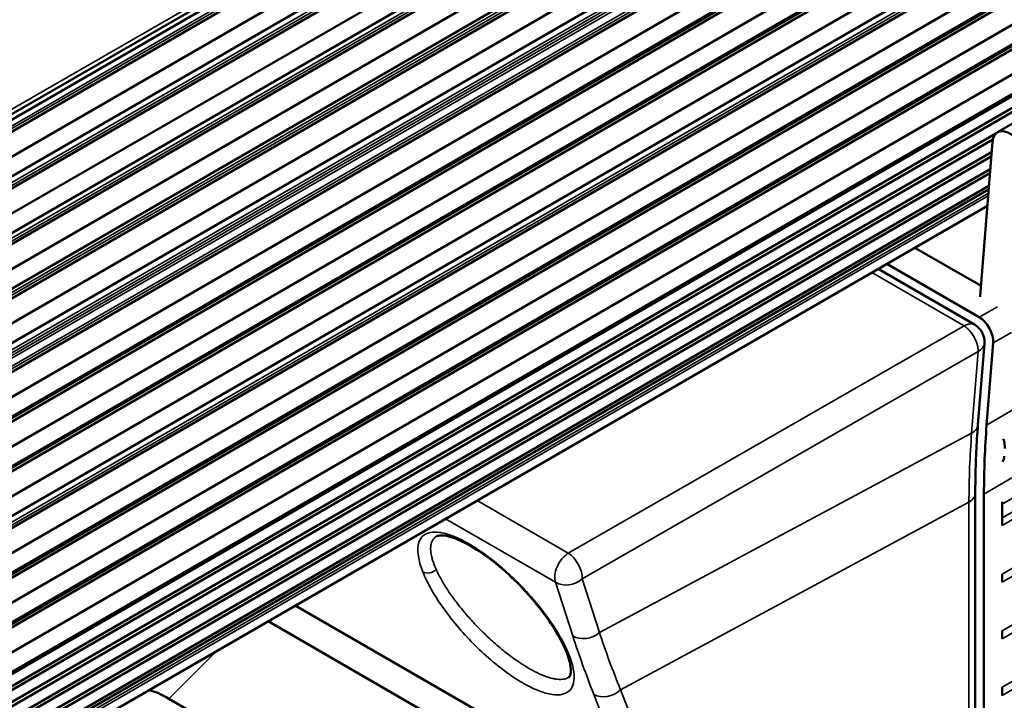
# Paper-space layout 'Sheet_1' of a CAD drawing. Header units: millimetres. Extents: x 0 to 118, y 0 to 118.
# Tile 197 of 206: x 83.5 to 85.46, y 84.97 to 86.32. Entities that reach past the tile are written whole.
import ezdxf

# ---------------------------------------------------------------- set-up
doc = ezdxf.new("R2010")
doc.units = ezdxf.units.MM
doc.layers.add('Visible (ANSI)', color=7, linetype='Continuous', lineweight=50)
doc.layers.add('Visible Narrow (ANSI)', color=7, linetype='Continuous', lineweight=35)

psp = doc.layouts.new('Sheet_1')

# ---------------------------------------------------------------- linework, layer by layer
at = {"layer": 'Visible (ANSI)'}
for p, q in [((107.14868, 99.79436), (79.83877, 84.02697)), ((107.08251, 99.74531), (79.79616, 83.99153)), ((107.0161, 99.68307), (79.7932, 83.96592)), ((79.78706, 83.91276), (107.05845, 99.65828)), ((107.06883, 99.62479), (79.78222, 83.87085)), ((107.00248, 99.56235), (79.77924, 83.845)), ((79.7731, 83.79184), (107.04484, 99.53756)), ((107.05522, 99.50406), (79.76826, 83.74993)), ((79.76555, 83.72649), (106.98692, 99.44275)), ((79.75942, 83.67333), (107.02927, 99.41796)), ((107.03966, 99.38447), (79.75458, 83.63142)), ((106.9758, 99.32862), (79.75223, 83.61109)), ((79.74609, 83.55793), (107.01815, 99.30384)), ((107.02854, 99.27034), (79.74125, 83.51602)), ((106.95805, 99.17197), (79.73412, 83.45422)), ((79.72798, 83.40106), (107.00041, 99.14719)), ((107.01079, 99.11369), (79.72314, 83.35916)), ((106.9461, 99.06636), (79.7219, 83.34846)), ((79.71577, 83.29531), (106.98845, 99.04158)), ((106.99884, 99.00808), (79.71093, 83.2534)), ((106.93414, 98.96076), (79.70969, 83.24272)), ((79.70356, 83.18956), (106.97649, 98.93598)), ((106.98687, 98.90248), (79.69872, 83.14765)), ((79.69574, 83.12187), (106.92047, 98.84007)), ((79.6896, 83.06871), (106.96282, 98.81529)), ((106.9732, 98.78179), (79.68476, 83.0268)), ((79.68353, 83.01612), (106.9085, 98.73447)), ((79.67739, 82.96297), (106.95085, 98.70968)), ((106.96124, 98.67619), (79.67255, 82.92106)), ((106.89654, 98.62887), (79.67132, 82.91038)), ((79.66518, 82.85722), (106.93889, 98.60408)), ((106.94927, 98.57059), (79.66034, 82.81531)), ((106.84666, 98.50798), (79.65993, 82.81172)), ((79.65986, 82.81118), (106.75583, 98.45504)), ((79.65684, 82.78563), (106.76259, 98.43514)), ((79.65571, 82.77683), (106.75567, 98.42299)), ((85.4466, 86.09695), (101.03635, 95.0977)), ((79.6511, 82.74222), (85.43728, 86.08288)), ((79.65227, 82.75104), (85.44341, 86.09455)), ((85.41231, 85.77211), (85.43654, 86.07785)), ((79.64649, 82.70764), (85.43427, 86.04922)), ((79.64763, 82.71621), (85.43493, 86.05751)), ((79.64302, 82.68161), (85.43227, 86.02403)), ((79.64187, 82.67297), (85.43161, 86.01568)), ((79.63739, 82.63932), (85.42903, 85.98313)), ((79.63841, 82.64699), (85.42962, 85.99054)), ((79.63298, 82.60627), (85.4265, 85.95116)), ((85.2557, 85.88301), (85.2556, 85.88307)), ((85.41386, 85.7917), (85.28208, 85.86778)), ((85.20003, 85.85086), (85.19992, 85.85093)), ((85.18262, 85.84094), (85.18273, 85.84088)), ((85.20911, 85.82565), (85.40104, 85.71484)), ((85.41027, 85.72948), (85.22641, 85.83563)), ((85.4206, 85.67763), (85.40776, 85.51557)), ((85.438, 85.67852), (85.42507, 85.51528)), ((85.40247, 85.37882), (85.40247, 83.45945)), ((85.41977, 83.45773), (85.41977, 85.37825)), ((85.45596, 85.33077), (85.45596, 85.31575)), ((85.45596, 85.21931), (85.45596, 85.20324)), ((84.0241, 85.17194), (84.024, 85.17201)), ((83.97007, 85.14087), (83.97018, 85.14081)), ((84.56642, 84.85952), (84.05051, 85.15673)), ((83.99656, 85.12558), (84.5261, 84.81985)), ((85.45596, 85.1068), (85.45596, 85.09073)), ((83.76329, 85.02136), (83.76358, 85.02165)), ((84.59387, 85.01407), (84.59387, 85.01407)), ((83.70955, 84.99034), (83.70951, 84.99044)), ((85.45596, 84.99429), (85.45596, 84.97822)), ((83.68146, 84.97412), (83.68142, 84.97422)), ((83.79929, 84.97166), (84.35606, 84.65021))]:
    psp.add_line(p, q, dxfattribs=at)
psp.add_arc((85.38135, 85.68074), 0.03937, 355.46972, 60, dxfattribs=at)
for centre, major_axis, ratio, start_param, end_param in [((85.4712, 86.05433), (-0.02461, 0.04262), 0.5773503, 3.8397244, 6.981317), ((85.38458, 85.79092), (-0.01969, 0.0341), 0.5773503, 3.7764225, 3.8397244), ((85.41027, 85.69733), (0.01969, -0.0341), 0.5773503, 0.6981317, 2.3561945), ((86.81171, 84.57461), (0.98425, -1.70477), 0.5773503, 3.8397244, 3.9269908), ((85.43358, 85.48731), (0.01969, -0.0341), 0.5773503, 0.6981732, 1.274074), ((85.43243, 85.47253), (0.01969, -0.0341), 0.5773503, 0.2575281, 0.6994185), ((85.42833, 85.37467), (0.01969, -0.0341), 0.5773503, 0.774272, 0.9084774), ((86.8479, 84.52713), (-0.98425, 1.70477), 0.5773503, 0.7682254, 0.7853982), ((83.83737, 84.87283), (0.11122, -0.11149), 0.3450664, 2.2333507, 2.6262388)]:
    psp.add_ellipse(centre, major_axis=major_axis, ratio=ratio, start_param=start_param, end_param=end_param, dxfattribs=at)
for points, knots in [([(85.40776, 85.51557), (85.40706, 85.5067), (85.40642, 85.49777), (85.4053, 85.47982), (85.4048, 85.4708), (85.40396, 85.45265), (85.4036, 85.44353), (85.40304, 85.4252), (85.40283, 85.41599), (85.40255, 85.39747), (85.40247, 85.38817), (85.40247, 85.37882)], [6.195918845, 6.195918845, 6.195918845, 6.195918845, 6.213372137, 6.213372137, 6.23082543, 6.23082543, 6.248278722, 6.248278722, 6.265732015, 6.265732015, 6.283185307, 6.283185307, 6.283185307, 6.283185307]), ([(84.59085, 85.06106), (84.5861, 85.07372), (84.57896, 85.08828), (84.5606, 85.11905), (84.54907, 85.13569), (84.52289, 85.16883), (84.50786, 85.18576), (84.47702, 85.21667), (84.46086, 85.23115), (84.43002, 85.25555), (84.4149, 85.266), (84.38782, 85.28183), (84.37537, 85.28768), (84.35489, 85.29469), (84.34644, 85.29611), (84.33614, 85.29602), (84.33337, 85.29516), (84.33185, 85.29436)], [0, 0, 0, 0, 0.164678, 0.164678, 0.3330049, 0.3330049, 0.5030568, 0.5030568, 0.6657427, 0.6657427, 0.8187758, 0.8187758, 0.9629518, 0.9629518, 1.0998191, 1.0998191, 1.2083663, 1.2083663, 1.2083663, 1.2083663]), ([(84.59387, 85.01407), (84.59565, 85.0152), (84.59666, 85.01618), (84.59838, 85.02398), (84.59861, 85.02922), (84.5967, 85.04286), (84.59443, 85.05151), (84.59085, 85.06106)], [0, 0, 0, 0, 0.15425953, 0.15425953, 0.27061734, 0.27061734, 0.39477447, 0.39477447, 0.39477447, 0.39477447])]:
    psp.add_open_spline(points, degree=3, knots=knots, dxfattribs=at)
at = {"layer": 'Visible Narrow (ANSI)'}
for p, q in [((79.84671, 84.0412), (107.15663, 99.80858)), ((79.79467, 83.97861), (107.00094, 99.68616)), ((107.00585, 99.68328), (79.79396, 83.97249)), ((106.99223, 99.56256), (79.78, 83.85156)), ((79.7807, 83.85769), (106.98732, 99.56543)), ((106.97667, 99.44296), (79.76631, 83.73305)), ((79.76702, 83.73917), (106.97176, 99.44584)), ((106.96555, 99.32883), (79.75299, 83.61765)), ((79.75369, 83.62377), (106.96064, 99.33171)), ((106.93396, 99.18538), (79.7375, 83.4835)), ((79.7382, 83.48962), (106.92905, 99.18826)), ((106.91997, 99.18845), (79.73888, 83.49544)), ((79.73958, 83.50156), (106.91506, 99.19132)), ((106.9478, 99.17218), (79.73487, 83.46079)), ((79.73558, 83.46691), (106.94289, 99.17506)), ((106.93585, 99.06657), (79.72266, 83.35503)), ((106.92389, 98.96097), (79.71045, 83.24929)), ((106.91022, 98.84028), (79.6965, 83.12844)), ((79.6972, 83.13456), (106.9053, 98.84316)), ((106.89825, 98.73468), (79.68429, 83.02269)), ((106.88629, 98.62908), (79.67208, 82.91695)), ((85.45617, 85.35825), (101.04592, 94.35899)), ((101.04572, 94.33151), (85.45596, 85.33077)), ((85.45596, 85.31575), (101.04572, 94.3165)), ((101.04572, 94.22006), (85.45596, 85.21931)), ((85.45596, 85.20324), (101.04572, 94.20399)), ((101.04572, 94.10755), (85.45596, 85.1068)), ((85.45596, 85.09073), (101.04572, 94.09148)), ((101.04572, 93.99504), (85.45596, 84.99429)), ((85.45596, 84.97822), (101.04572, 93.97897)), ((79.63571, 82.62671), (85.42807, 85.97093)), ((85.42849, 85.97629), (79.63645, 82.63225)), ((85.17021, 85.83365), (85.1701, 85.83371)), ((85.38038, 85.71231), (85.19659, 85.81842)), ((85.41027, 85.72948), (85.44646, 85.75037)), ((85.38038, 85.71231), (84.59325, 85.26065)), ((85.47419, 85.69942), (85.438, 85.67852)), ((84.62096, 85.20972), (85.4081, 85.66138)), ((85.39526, 85.49932), (85.4081, 85.66138)), ((85.42507, 85.51528), (85.48075, 85.54742)), ((84.65513, 85.10325), (85.39526, 85.49932)), ((85.47545, 85.4104), (85.41977, 85.37825)), ((84.38539, 85.38066), (84.3855, 85.3806)), ((84.41188, 85.36536), (84.59325, 85.26065)), ((85.38996, 85.3622), (84.6972, 84.98922)), ((85.38996, 83.44282), (85.38996, 85.3622)), ((84.32296, 85.34449), (84.32286, 85.34455)), ((84.56806, 85.20299), (84.34934, 85.32926)), ((84.56806, 85.20299), (84.60222, 85.09652)), ((84.65513, 85.10325), (84.62096, 85.20972)), ((83.99238, 85.15375), (83.99208, 85.15346)), ((83.96729, 85.13926), (83.96699, 85.13897)), ((83.89452, 85.06667), (83.79929, 84.97166)), ((85.32247, 83.40912), (84.6972, 84.98922)), ((84.64418, 84.97975), (85.26946, 83.39964))]:
    psp.add_line(p, q, dxfattribs=at)
for centre, major_axis, ratio, start_param, end_param in [((85.38135, 85.68074), (0.01969, 0.0341), 0.5773503, 0, 0.8203047), ((85.38135, 85.68074), (-0.01959, 0.03415), 0.5344728, 3.8418709, 5.4986046), ((85.38135, 85.68074), (0.03925, -0.00311), 0.6254727, 5.5104921, 6.2831853), ((85.36851, 85.51868), (0.03925, -0.00311), 0.6254727, 5.5104921, 6.2831853), ((86.7829, 84.55798), (-0.98496, 1.70601), 0.5773503, 0.6981317, 0.7853982), ((85.3631, 85.37882), (0.03937, 0), 0.5773503, 5.4628806, 6.2831853), ((84.59422, 85.22908), (0.01969, 0.0341), 0.5773503, 0.8203047, 2.7052603), ((84.59422, 85.22908), (0.01959, -0.03415), 0.5344728, 0.7002782, 2.3570119), ((84.31719, 85.23661), (-0.0183, -0.00724), 0.7330492, 0.5320716, 2.070068), ((84.59422, 85.22908), (-0.03749, -0.01203), 0.7786232, 0.5822609, 2.0904307), ((84.62838, 85.12262), (0.03749, 0.01203), 0.7786232, 3.7238539, 5.2320233), ((86.30193, 84.07648), (-1.61636, 1.60644), 0.3405002, 0.5913884, 0.6732468), ((86.27284, 84.05293), (1.63351, -1.6374), 0.3450664, 3.7340469, 3.8160953), ((84.60928, 85.06797), (-0.01843, -0.00691), 0.7468396, 0.0000334, 0.5455561), ((84.67034, 85.00585), (-0.03661, -0.01449), 0.7330493, 0.5320725, 2.0700672)]:
    psp.add_ellipse(centre, major_axis=major_axis, ratio=ratio, start_param=start_param, end_param=end_param, dxfattribs=at)
for points, knots in [([(84.5962, 85.05492), (84.59195, 85.06625), (84.58645, 85.07778), (84.58032, 85.08899), (84.5798, 85.08993), (84.57928, 85.09087), (84.57876, 85.09181), (84.57328, 85.10161), (84.56734, 85.11115), (84.56083, 85.12077), (84.56031, 85.12154), (84.55979, 85.12231), (84.55926, 85.12307), (84.55824, 85.12457), (84.5572, 85.12606), (84.55615, 85.12756), (84.54893, 85.13782), (84.541, 85.14826), (84.53254, 85.15862), (84.53115, 85.16033), (84.52973, 85.16203), (84.52831, 85.16374), (84.52054, 85.17302), (84.51237, 85.1822), (84.50395, 85.1911), (84.50263, 85.19249), (84.50131, 85.19388), (84.49998, 85.19525), (84.49881, 85.19647), (84.49763, 85.19768), (84.49645, 85.19888), (84.48631, 85.20922), (84.47587, 85.2191), (84.46541, 85.22831), (84.46444, 85.22917), (84.46347, 85.23001), (84.4625, 85.23086), (84.45183, 85.24012), (84.44117, 85.24867), (84.43051, 85.25648), (84.42974, 85.25704), (84.42897, 85.2576), (84.4282, 85.25816), (84.41851, 85.26516), (84.40883, 85.27156), (84.3995, 85.2771), (84.39866, 85.2776), (84.39782, 85.27809), (84.39698, 85.27858), (84.39616, 85.27906), (84.39534, 85.27953), (84.39452, 85.27999), (84.38457, 85.28566), (84.3751, 85.29028), (84.36625, 85.29383), (84.36546, 85.29415), (84.36468, 85.29446), (84.3639, 85.29476), (84.35578, 85.29788), (84.3482, 85.3001), (84.34126, 85.30138), (84.34068, 85.30149), (84.34011, 85.30159), (84.33954, 85.30168), (84.33893, 85.30178), (84.33831, 85.30188), (84.33771, 85.30197), (84.3309, 85.30294), (84.32479, 85.30296), (84.31941, 85.30199), (84.31894, 85.30191), (84.31847, 85.30182), (84.31802, 85.30172), (84.31764, 85.30164), (84.31727, 85.30155), (84.31691, 85.30146), (84.31122, 85.30003), (84.30645, 85.29738), (84.30281, 85.29367), (84.30264, 85.2935), (84.30248, 85.29333), (84.30231, 85.29315), (84.29888, 85.28945), (84.29653, 85.28474), (84.29523, 85.27891), (84.29513, 85.27846), (84.29503, 85.27801), (84.29495, 85.27755), (84.29461, 85.27576), (84.29437, 85.27387), (84.29422, 85.27188), (84.29384, 85.26667), (84.29414, 85.26078), (84.29519, 85.25428), (84.29521, 85.25414), (84.29523, 85.25401), (84.29525, 85.25387), (84.29667, 85.24535), (84.29937, 85.23577), (84.30356, 85.22495), (84.30374, 85.22449), (84.30392, 85.22403), (84.30411, 85.22356)], [0, 0, 0, 0, 0.0658862, 0.0658862, 0.0658862, 0.0714286, 0.0714286, 0.0714286, 0.1292848, 0.1292848, 0.1292848, 0.1339015, 0.1339015, 0.1339015, 0.1428571, 0.1428571, 0.1428571, 0.2041647, 0.2041647, 0.2041647, 0.2142857, 0.2142857, 0.2142857, 0.2694736, 0.2694736, 0.2694736, 0.2780931, 0.2780931, 0.2780931, 0.2857143, 0.2857143, 0.2857143, 0.3510829, 0.3510829, 0.3510829, 0.3571429, 0.3571429, 0.3571429, 0.4237605, 0.4237605, 0.4237605, 0.4285714, 0.4285714, 0.4285714, 0.4891419, 0.4891419, 0.4891419, 0.4946104, 0.4946104, 0.4946104, 0.5, 0.5, 0.5, 0.5655981, 0.5655981, 0.5655981, 0.5714286, 0.5714286, 0.5714286, 0.6323107, 0.6323107, 0.6323107, 0.6373529, 0.6373529, 0.6373529, 0.6428571, 0.6428571, 0.6428571, 0.7045206, 0.7045206, 0.7045206, 0.7098888, 0.7098888, 0.7098888, 0.7142857, 0.7142857, 0.7142857, 0.7825611, 0.7825611, 0.7825611, 0.7857143, 0.7857143, 0.7857143, 0.8520908, 0.8520908, 0.8520908, 0.8571429, 0.8571429, 0.8571429, 0.8768835, 0.8768835, 0.8768835, 0.9285714, 0.9285714, 0.9285714, 0.929646, 0.929646, 0.929646, 0.9971342, 0.9971342, 0.9971342, 1, 1, 1, 1]), ([(84.33061, 85.2283), (84.32768, 85.23486), (84.3253, 85.24111), (84.32267, 85.24976), (84.32195, 85.25246), (84.32026, 85.26009), (84.31966, 85.26474), (84.31953, 85.27144), (84.31966, 85.27376), (84.32057, 85.28031), (84.32189, 85.2841), (84.32457, 85.28821), (84.32529, 85.28913), (84.32715, 85.29114), (84.32836, 85.29218), (84.33038, 85.29354), (84.3311, 85.29397), (84.33185, 85.29436)], [0, 0, 0, 0, 0.05223402, 0.05223402, 0.07712025, 0.07712025, 0.125, 0.125, 0.15258805, 0.15258805, 0.20836417, 0.20836417, 0.22594731, 0.22594731, 0.25, 0.25, 0.26228694, 0.26228694, 0.26228694, 0.26228694]), ([(84.59387, 85.01407), (84.59378, 85.01401), (84.59368, 85.01395), (84.59115, 85.0124), (84.58831, 85.01131), (84.58111, 85.00986), (84.57655, 85.00972), (84.56998, 85.0104), (84.56848, 85.01061), (84.56552, 85.01111), (84.56407, 85.0114), (84.55767, 85.01284), (84.55237, 85.01446), (84.54588, 85.01691), (84.54501, 85.01725), (84.53848, 85.01985), (84.53252, 85.02258), (84.52348, 85.02725), (84.52057, 85.02883), (84.51683, 85.03094), (84.51604, 85.03139), (84.50878, 85.03558), (84.50211, 85.03976), (84.49303, 85.04588), (84.49071, 85.04747), (84.48142, 85.05401), (84.47438, 85.0593), (84.4647, 85.06698), (84.46207, 85.06911), (84.45881, 85.0718), (84.45818, 85.07233), (84.44948, 85.0796), (84.44146, 85.0867), (84.43119, 85.09631), (84.42879, 85.0986), (84.41905, 85.10804), (84.41189, 85.11535), (84.40214, 85.12584), (84.39932, 85.12894), (84.38899, 85.14054), (84.38182, 85.1491), (84.37318, 85.16009), (84.37127, 85.16257), (84.3662, 85.16928), (84.36314, 85.17348), (84.35536, 85.18454), (84.35089, 85.19132), (84.34227, 85.20539), (84.33823, 85.21262), (84.33327, 85.22253), (84.33189, 85.22544), (84.33061, 85.2283)], [0.24825533, 0.24825533, 0.24825533, 0.24825533, 0.25, 0.25, 0.29299925, 0.29299925, 0.34599756, 0.34599756, 0.36117057, 0.36117057, 0.375, 0.375, 0.42097439, 0.42097439, 0.42804676, 0.42804676, 0.47342417, 0.47342417, 0.49441593, 0.49441593, 0.5, 0.5, 0.54566538, 0.54566538, 0.56118727, 0.56118727, 0.60763693, 0.60763693, 0.625, 0.625, 0.62918466, 0.62918466, 0.68262499, 0.68262499, 0.69911415, 0.69911415, 0.75, 0.75, 0.77117512, 0.77117512, 0.82909188, 0.82909188, 0.84605949, 0.84605949, 0.875, 0.875, 0.92294303, 0.92294303, 0.97687467, 0.97687467, 1, 1, 1, 1])]:
    psp.add_open_spline(points, degree=3, knots=knots, dxfattribs=at)
psp.add_open_spline([(84.30411, 85.22356), (84.3085, 85.21246), (84.31962, 85.18958), (84.34351, 85.15226), (84.37153, 85.11622), (84.40389, 85.08079), (84.43836, 85.04866), (84.47259, 85.02168), (84.50611, 85.00017), (84.53625, 84.98583), (84.56198, 84.97882), (84.5826, 84.97915), (84.59726, 84.98714), (84.60489, 85.00182), (84.60552, 85.02403), (84.60042, 85.04366), (84.5962, 85.05492)], degree=3, dxfattribs=at)

doc.saveas('drawing.dxf')
